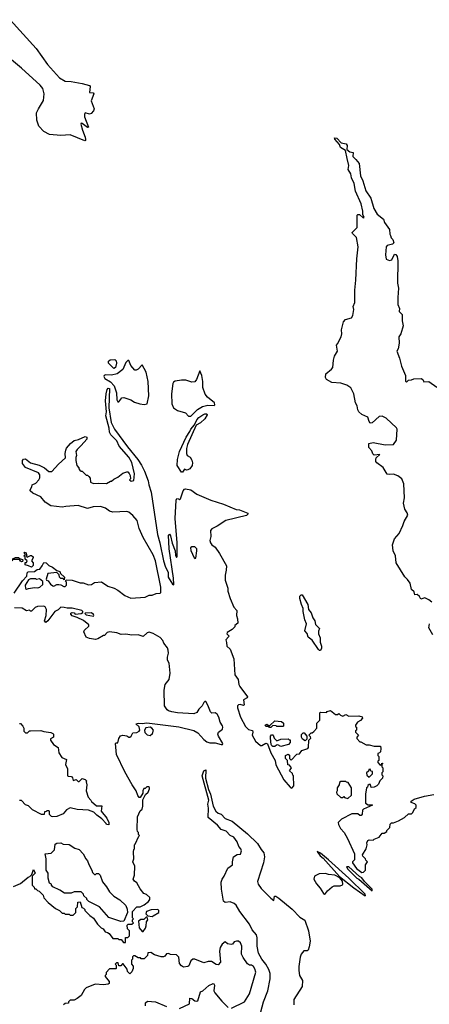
# Model space of a CAD drawing. Extents: x 1966327 to 2147849, y 395140 to 552178.
# Tile 137 of 256: x 2011738 to 2015779, y 473770 to 483485. Entities that reach past the tile are written whole.
import ezdxf

# ---------------------------------------------------------------- set-up
doc = ezdxf.new("R2010")
doc.units = 0

msp = doc.modelspace()

# ---------------------------------------------------------------- linework, layer by layer
at = {"layer": '0CON20XD'}
for points in [[(2011643.6, 483485), (2011900.9, 483200.9), (2012011.4, 483041.4), (2012131.2, 482911.2), (2012185, 482877.7), (2012245, 482875.7), (2012355, 482856.2), (2012425.9, 482835.9), (2012433.3, 482825), (2012427.5, 482767.5), (2012462.5, 482762.5), (2012467.5, 482755), (2012442.5, 482685), (2012472.5, 482605), (2012466.7, 482585), (2012441.7, 482558.3), (2012425, 482554.2), (2012383.3, 482566.7), (2012376.7, 482553.3), (2012375.8, 482525), (2012415.8, 482424.2), (2012405, 482420), (2012355, 482460), (2012345, 482462.5), (2012340, 482455), (2012355.8, 482395), (2012384, 482325), (2012388, 482302), (2012386.2, 482293.8), (2012378.8, 482291.2), (2012235, 482350), (2012145, 482341.2), (2012032.6, 482352.6), (2011975, 482382.5), (2011927.1, 482435), (2011906.9, 482495), (2011904.4, 482565), (2011921.9, 482605), (2011972.3, 482687.7), (2011979.6, 482755), (2011966.8, 482806.8), (2011938.2, 482838.2), (2011755.4, 483005.4), (2011515, 483205.7)], [(2015805, 477738), (2015775, 477761.2), (2015735, 477781.2), (2015695, 477767.5), (2015683, 477793), (2015660, 477815), (2015635, 477810), (2015628.8, 477838.8), (2015604.5, 477864.5), (2015590, 477925), (2015565, 477963.3), (2015537.7, 477987.7), (2015453.8, 478125), (2015445.9, 478194.1), (2015423.3, 478245), (2015416.2, 478305), (2015435, 478362.5), (2015481.2, 478415), (2015518.8, 478495), (2015530, 478535), (2015567.5, 478595), (2015560.7, 478620.7), (2015536.7, 478655), (2015523.3, 478715), (2015533.6, 478766.4), (2015528.8, 478905), (2015506.7, 478955), (2015467.5, 478985), (2015425, 479001.2), (2015385, 478996.7), (2015365, 479002.5), (2015325, 479067.5), (2015261.7, 479111.7), (2015252.5, 479125), (2015250, 479145), (2015256.4, 479163.6), (2015290, 479195), (2015235, 479190), (2015222.3, 479202.3), (2015212.1, 479232.1), (2015182.5, 479265), (2015182.5, 479305), (2015225, 479314), (2015345, 479290), (2015425.6, 479294.4), (2015454.1, 479335.9), (2015462, 479445), (2015455, 479458), (2015354.3, 479555), (2015315, 479572.5), (2015285, 479570), (2015215, 479507.5), (2015205, 479503.3), (2015195, 479507.5), (2015185, 479520), (2015173.8, 479565), (2015115, 479590), (2015085, 479616), (2015074.4, 479635.6), (2015066.9, 479675), (2015050.4, 479705), (2015035.5, 479795), (2015005, 479852), (2014965, 479878.8), (2014905, 479900), (2014817, 479907), (2014763.3, 479935), (2014753.8, 479955), (2014759.3, 479990.7), (2014815, 480036.7), (2014828.8, 480055), (2014833.3, 480125), (2014842.5, 480165), (2014872, 480215), (2014862.5, 480275), (2014873, 480287), (2014908.8, 480355), (2014916.2, 480385), (2014913.3, 480425), (2014932.5, 480505), (2014953.9, 480526.1), (2015012.5, 480545), (2015026.2, 480565), (2015033.3, 480625), (2015028.8, 480655), (2015045.8, 480695), (2015045.8, 480815), (2015055.6, 480915), (2015062.9, 481125), (2015078, 481245), (2015061.2, 481335), (2015020, 481375), (2015016.7, 481385), (2015068.8, 481435), (2015067.5, 481555), (2015075, 481562.5), (2015091.7, 481561.7), (2015125, 481530), (2015136.7, 481533.3), (2015122.5, 481562.5), (2015122.5, 481595), (2015107.9, 481667.9), (2015052.6, 481792.6), (2015038.6, 481868.6), (2015012.9, 481925), (2015005.5, 481965.5), (2014977.3, 482007.3), (2014984, 482045), (2014968.6, 482115), (2014953.8, 482195), (2014903.8, 482223.8), (2014894.5, 482254.5), (2014846, 482305), (2014845, 482318.8), (2014865.4, 482315.4), (2014910.7, 482270.7), (2014958.7, 482258.7), (2014967.1, 482245), (2014966, 482205), (2014995, 482181.4), (2015026.7, 482175), (2015024.3, 482134.3), (2015055.7, 482105.7), (2015085.8, 482065.8), (2015098.9, 481945), (2015122, 481895), (2015154.3, 481795), (2015202.5, 481722.5), (2015233.3, 481623.3), (2015265, 481566), (2015325.8, 481515.8), (2015336.7, 481485), (2015387.5, 481415), (2015388.3, 481368.3), (2015397, 481357), (2015401.7, 481331.7), (2015420, 481315), (2015430, 481285), (2015415, 481270), (2015365, 481256.7), (2015353.8, 481245), (2015346.7, 481165), (2015353.9, 481123.9), (2015385, 481110), (2015410, 481115), (2015435, 481170), (2015448.3, 481168.3), (2015461.7, 481148.3), (2015467.5, 481105), (2015466.2, 480885), (2015476, 480835), (2015467.3, 480742.7), (2015469.2, 480675), (2015486.7, 480635), (2015482.5, 480605), (2015512.5, 480575), (2015512.5, 480515), (2015522.5, 480465), (2015496.7, 480385), (2015480, 480355), (2015483.3, 480295), (2015471.7, 480238.3), (2015457.5, 480215), (2015486.7, 480145), (2015503.8, 480065), (2015543.3, 479975), (2015545, 479920), (2015555, 479907.5), (2015575, 479927.5), (2015605, 479931.2), (2015625, 479942.5), (2015700, 479945), (2015713.8, 479935), (2015725, 479912.5), (2015775, 479916.7), (2015855, 479858)], [(2012965, 479688.6), (2012995, 479694.2), (2013011.5, 479775), (2013005.7, 479915.7), (2012986.2, 480006.2), (2012945, 480080), (2012905, 480035.6), (2012886.1, 480026.1), (2012875, 480028), (2012834.2, 480074.2), (2012815, 480122.5), (2012805, 480123.8), (2012785, 480104), (2012755.3, 480034.7), (2012699.4, 479990.6), (2012645, 479976.9), (2012585, 479980.8), (2012570, 479975), (2012566.7, 479965), (2012578.8, 479945), (2012635, 479913.3), (2012671, 479871), (2012692, 479805), (2012697.1, 479735), (2012705, 479713.3), (2012715, 479713.8), (2012745, 479753.3), (2012765, 479756), (2012833.9, 479733.9), (2012870.5, 479710.5), (2012924.3, 479694.3), (2012965, 479688.6)], [(2012665, 480044.8), (2012612.9, 480095), (2012614.4, 480115.6), (2012631.1, 480128.9), (2012675, 480132), (2012690.8, 480120.8), (2012691.8, 480095), (2012681.7, 480055), (2012665, 480044.8)], [(2013402.3, 479572.3), (2013425, 479574.2), (2013491.1, 479638.9), (2013541.7, 479668.3), (2013595, 479680.7), (2013655, 479680), (2013663.3, 479685), (2013660, 479705), (2013589.6, 479759.6), (2013569.1, 479789.1), (2013546.1, 479855), (2013546.1, 479913.9), (2013536.2, 479975), (2013515, 480020), (2013483.6, 479936.4), (2013465, 479913.3), (2013435, 479908.8), (2013377.7, 479927.7), (2013335, 479928), (2013272.4, 479917.6), (2013255, 479907.5), (2013249.5, 479895), (2013234.8, 479795.2), (2013240.2, 479695), (2013255, 479657.1), (2013295, 479628.6), (2013375, 479606.2), (2013402.3, 479572.3)], [(2011683.6, 477826.4), (2011765, 477947.5), (2011807, 477993), (2011811.7, 478028.3), (2011822.5, 478037.5), (2011885, 478040), (2011908.3, 478061.7), (2011937, 478063), (2011960, 478095), (2011975, 478130), (2012000, 478125), (2012025, 478100), (2012060, 478085), (2012105, 478050), (2012135, 478040), (2012141.7, 478021.7), (2012180, 477985), (2012175, 477960), (2012165, 477970), (2012145, 477970), (2012130, 477985), (2012128.3, 478008.3), (2012105, 478030), (2012015, 478020), (2011997.5, 477965), (2012002.5, 477955), (2012018, 477948), (2012040, 477915), (2012065, 477900), (2012075, 477897.5), (2012105, 477912.5), (2012125, 477912.5), (2012145, 477910), (2012173, 477893), (2012187, 477893), (2012200, 477905), (2012200, 477935), (2012190, 477945), (2012195, 477960), (2012256.4, 477956.4), (2012335, 477930), (2012365, 477930), (2012415, 477908.8), (2012445, 477912.5), (2012475, 477932.5), (2012545, 477940), (2012606.4, 477896.4), (2012670, 477875), (2012706, 477856), (2012775, 477803.8), (2012835, 477779.2), (2012975, 477788.8), (2013015, 477807.5), (2013045, 477807.5), (2013085, 477823.3), (2013125, 477827.5), (2013130, 477835), (2013131.1, 477885), (2013077.1, 478145), (2013055, 478206.7), (2012956.7, 478375), (2012916.1, 478466.1), (2012896.2, 478545), (2012855, 478593.8), (2012815, 478626.2), (2012795, 478633.8), (2012655, 478626.7), (2012625, 478636.7), (2012583.9, 478663.9), (2012535, 478681.2), (2012461.7, 478678.3), (2012405, 478663.3), (2012315, 478693.3), (2012192.5, 478682.5), (2012155, 478676.7), (2012045, 478687.5), (2011990, 478725), (2011945.8, 478775.8), (2011867.5, 478815), (2011842.5, 478835), (2011840, 478845), (2011857.5, 478875), (2011860, 478895), (2011898.3, 478911.7), (2011926.1, 478943.9), (2011936.2, 478965), (2011936.2, 478995), (2011923.8, 479015), (2011796.4, 479066.4), (2011766.5, 479106.5), (2011764.7, 479135), (2011775, 479149.3), (2011795, 479152.7), (2011845, 479114.2), (2011929.1, 479089.1), (2011982.4, 479062.4), (2012025, 479028), (2012055, 479026), (2012119.7, 479100.3), (2012188.9, 479161.1), (2012185.4, 479205), (2012191.9, 479238.1), (2012201, 479259), (2012239.2, 479305), (2012275, 479333.7), (2012316.4, 479343.6), (2012385, 479372.3), (2012401.5, 479365), (2012401.2, 479345), (2012344.7, 479285.3), (2012303.8, 479245), (2012292.5, 479225), (2012297.5, 479185), (2012290, 479165), (2012290, 479135), (2012300, 479085), (2012320, 479065), (2012320, 479055), (2012331.7, 479041.7), (2012345, 479030), (2012355, 479030), (2012395, 478990), (2012405, 478990), (2012419.3, 478979.3), (2012431.7, 478961.7), (2012435, 478922.5), (2012465, 478907.5), (2012515, 478913.3), (2012595, 478910), (2012635, 478932.5), (2012645, 478932.5), (2012665, 478952.5), (2012705, 478972.5), (2012755, 479010), (2012795, 479022.5), (2012805, 479022.5), (2012818.8, 479008.8), (2012826.4, 478986.4), (2012830, 478955), (2012820, 478945), (2012837, 478933), (2012865, 478940), (2012868.8, 479005), (2012844.2, 479115), (2012815, 479167.5), (2012718.5, 479278.5), (2012695, 479328.6), (2012637.6, 479387.6), (2012624.7, 479414.7), (2012621.3, 479455), (2012587.8, 479577.8), (2012592.5, 479615), (2012585.8, 479725), (2012589.6, 479795), (2012599.8, 479835), (2012611.3, 479848.7), (2012624.7, 479844.7), (2012617.9, 479655), (2012641.3, 479511.3), (2012673.4, 479443.4), (2012801.1, 479271.1), (2012903.3, 479145), (2012940.3, 479090.3), (2012970.4, 479030.4), (2013006.3, 478936.3), (2013011.4, 478895), (2013035.6, 478825), (2013096.6, 478405), (2013121.2, 478325), (2013157.1, 478145), (2013176.9, 478085), (2013202.2, 478035), (2013203.5, 477985), (2013245, 477916.7), (2013255, 477907.5), (2013258.8, 477911.2), (2013255.8, 477975), (2013211.9, 478265), (2013205, 478400), (2013215, 478410), (2013225, 478392.5), (2013241.7, 478321.7), (2013271.2, 478245), (2013275, 478200), (2013285, 478180), (2013291.7, 478188.3), (2013291.2, 478325), (2013273.1, 478565), (2013280, 478745), (2013288.3, 478761.7), (2013305, 478757.5), (2013315, 478747.5), (2013325, 478757.5), (2013351.2, 478835), (2013365, 478852.5), (2013375, 478857.5), (2013426, 478846), (2013485, 478803.8), (2013624.1, 478744.1), (2013750, 478705), (2013875, 478652.5), (2013905, 478647.5), (2013990, 478615), (2013990, 478605), (2013976.4, 478593.6), (2013772.5, 478545), (2013685, 478487.5), (2013635, 478462.5), (2013620, 478445), (2013623.8, 478385), (2013613.8, 478345), (2013620, 478325), (2013633.3, 478305), (2013665, 478280), (2013709.8, 478219.8), (2013776.7, 478096.7), (2013775.9, 478054.1), (2013763.9, 478003.9), (2013766, 477955), (2013792, 477875), (2013792.5, 477845), (2013814.2, 477774.2), (2013849.3, 477689.3), (2013880, 477655), (2013877.5, 477605), (2013886.7, 477575), (2013888.3, 477531.7), (2013861.7, 477508.3), (2013860, 477495), (2013833, 477467), (2013785, 477440), (2013782.5, 477425), (2013800, 477405), (2013797.5, 477395), (2013770, 477365), (2013779.3, 477339.3), (2013781.2, 477305), (2013813.3, 477275), (2013849.7, 477179.7), (2013860.5, 477020.5), (2013893.3, 476975), (2013898.8, 476925), (2013908.6, 476905), (2013984.2, 476805), (2013983.3, 476795), (2013946, 476774), (2013953.3, 476725), (2013945, 476718.8), (2013912.1, 476727.9), (2013895, 476726), (2013886, 476715), (2013885.8, 476695), (2013915.8, 476605), (2013965, 476510.9), (2013995, 476480.3), (2014035, 476472.2), (2014038.7, 476455), (2014031.2, 476425), (2014065, 476365.6), (2014115, 476323.1), (2014126.8, 476323.2), (2014165, 476347.5), (2014181.7, 476341.7), (2014215, 476250), (2014258.8, 476175), (2014265, 476133.3), (2014345, 475986.2), (2014405, 475911.2), (2014415, 475903.8), (2014427.5, 475905), (2014442.5, 475925), (2014440, 476025), (2014431.7, 476031.7), (2014428.3, 476048.3), (2014400, 476075), (2014420, 476105), (2014398.3, 476128.3), (2014381.7, 476131.7), (2014380, 476175), (2014360, 476195), (2014360, 476225), (2014385, 476240), (2014398.3, 476228.3), (2014400, 476195), (2014415, 476180), (2014471.7, 476238.3), (2014498.3, 476241.7), (2014520, 476275), (2014580, 476295), (2014587.5, 476305), (2014590, 476375), (2014610, 476395), (2014608.3, 476408.3), (2014590, 476425), (2014615, 476450), (2014625, 476450), (2014638.3, 476461.7), (2014670, 476495), (2014670, 476545), (2014700, 476575), (2014697.5, 476645), (2014705, 476652.5), (2014765, 476650), (2014771.7, 476658.3), (2014805, 476670), (2014855, 476630), (2014875, 476630), (2014885, 476640), (2014901.7, 476621.7), (2014925, 476612.5), (2014955, 476630), (2014985, 476612.5), (2015085, 476616.7), (2015118.3, 476608.3), (2015120, 476595), (2015099.3, 476570.7), (2015070, 476555), (2015050, 476525), (2015051.7, 476511.7), (2015060, 476505), (2015060, 476475), (2015051.7, 476468.3), (2015050, 476455), (2015080, 476425), (2015063, 476407), (2015063, 476393), (2015095, 476360), (2015105, 476360), (2015155, 476330), (2015185, 476330), (2015235, 476317.5), (2015298.3, 476318.3), (2015302.5, 476295), (2015297, 476263), (2015288.3, 476251.7), (2015270, 476245), (2015270, 476225), (2015280, 476215), (2015280, 476175), (2015271.7, 476168.3), (2015270, 476155), (2015295, 476130), (2015310, 476140), (2015311.7, 476148.3), (2015320, 476145), (2015310, 476140), (2015310, 476115), (2015320, 476105), (2015320, 476065), (2015310, 476055), (2015310, 476035), (2015320, 476025), (2015318.3, 476001.7), (2015290, 475975), (2015277, 475943), (2015260, 475925), (2015235, 475912.5), (2015205, 475910), (2015198.3, 475938.3), (2015185, 475940), (2015171.7, 475928.3), (2015168.3, 475911.7), (2015160, 475905), (2015150, 475845), (2015150, 475755), (2015175, 475740), (2015215, 475740), (2015220, 475735), (2015130, 475695), (2015120, 475685), (2015117.5, 475645), (2015108.3, 475631.7), (2015093, 475633), (2015075, 475650), (2015015, 475650), (2014913, 475597), (2014880, 475565), (2014882.5, 475545), (2014903.9, 475503.9), (2014937.5, 475465), (2014973.3, 475405), (2015042.5, 475255), (2015040, 475195), (2015023, 475177), (2015022.5, 475165), (2015060.7, 475110.7), (2015115, 475072.5), (2015130, 475075), (2015150, 475095), (2015150, 475145), (2015170, 475175), (2015151.7, 475191.7), (2015150, 475205), (2015121.7, 475231.7), (2015120, 475245), (2015157, 475303), (2015167.5, 475345), (2015162.5, 475365), (2015173.6, 475386.4), (2015185, 475392.5), (2015225, 475390), (2015235, 475400), (2015285, 475420), (2015315, 475460), (2015335, 475460), (2015360, 475475), (2015360, 475485), (2015390, 475515), (2015393, 475547), (2015405, 475560), (2015425, 475560), (2015475, 475580), (2015535, 475612.5), (2015575, 475650), (2015605, 475650), (2015618.3, 475661.7), (2015631.7, 475698.3), (2015648.3, 475711.7), (2015650, 475735), (2015635, 475750), (2015601.7, 475761.7), (2015600, 475775), (2015630, 475795), (2015732.5, 475822.5)], [(2013345, 479020), (2013335, 479020), (2013291.7, 479085), (2013295.2, 479144.8), (2013313.5, 479225), (2013381.4, 479365), (2013417.8, 479422.2), (2013425, 479445.9), (2013462.4, 479487.6), (2013485, 479537.3), (2013505, 479559), (2013544.6, 479585), (2013565.3, 479595.3), (2013585, 479596.9), (2013587.9, 479585), (2013565, 479545.6), (2013521.9, 479508.1), (2013478.1, 479485), (2013394, 479295), (2013383.5, 479255), (2013383.9, 479203.9), (2013390, 479185), (2013419.3, 479169.3), (2013435, 479140), (2013443, 479113), (2013440, 479085), (2013416.4, 479053.6), (2013397, 479043), (2013385, 479040), (2013365, 479050), (2013345, 479020)], [(2013465, 478170), (2013475, 478172.5), (2013486.2, 478245), (2013483.9, 478263.9), (2013465, 478283.8), (2013435, 478284.2), (2013424.4, 478275), (2013425, 478246.7), (2013460, 478175), (2013465, 478170)], [(2011755, 478137.5), (2011745, 478143.3), (2011735, 478160), (2011670, 478160), (2011660, 478145), (2011645, 478143.8), (2011627.5, 478155), (2011622.5, 478175), (2011645, 478176.7), (2011670, 478160), (2011670, 478165), (2011695, 478178.8), (2011725, 478180), (2011735, 478170), (2011765, 478160), (2011770, 478155), (2011765, 478140), (2011755, 478137.5)], [(2011855, 478082.5), (2011825, 478097.5), (2011790, 478105), (2011791.7, 478128.3), (2011805, 478130), (2011810, 478145), (2011791.7, 478161.7), (2011790, 478185), (2011780, 478195), (2011790, 478205), (2011788.3, 478218.3), (2011780, 478225), (2011785, 478230), (2011800, 478225), (2011801.7, 478211.7), (2011810, 478205), (2011800, 478195), (2011811.7, 478181.7), (2011845, 478200), (2011855, 478200), (2011870, 478185), (2011870, 478175), (2011852.5, 478145), (2011870, 478125), (2011871.7, 478098.3), (2011855, 478082.5)], [(2011805, 477867.5), (2011825, 477872.5), (2011885, 477882.5), (2011915, 477880), (2011935, 477886.7), (2011965, 477913.8), (2011965, 477942.5), (2011933, 477967), (2011905, 477962.5), (2011895, 477967.5), (2011845, 477967.5), (2011825, 477960), (2011790, 477905), (2011793.6, 477873.6), (2011805, 477867.5)], [(2014705, 477260), (2014695, 477260), (2014685, 477270), (2014623.9, 477363.9), (2014583.9, 477393.9), (2014575, 477430), (2014552.5, 477455), (2014568.8, 477525), (2014550, 477565), (2014533.8, 477645), (2014533.8, 477675), (2014516.7, 477715), (2014502.5, 477775), (2014502.5, 477797.5), (2014515, 477810), (2014525, 477810), (2014580, 477715), (2014586.7, 477665), (2014613.6, 477633.6), (2014630, 477585), (2014650, 477555), (2014656.4, 477516.4), (2014697, 477477), (2014687, 477453), (2014686.7, 477425), (2014702.5, 477385), (2014703.3, 477345), (2014716.7, 477305), (2014716.4, 477283.6), (2014705, 477260)], [(2013202.9, 477262.9), (2013195, 477287.5), (2013161.2, 477335), (2013151.2, 477361.2), (2013125, 477390), (2013055, 477428.6), (2013015, 477440.5), (2012994.6, 477435.4), (2012955, 477400), (2012905, 477416), (2012845, 477413.1), (2012785, 477422), (2012739.3, 477419.3), (2012695, 477436.2), (2012623.8, 477446.2), (2012601.7, 477438.3), (2012575, 477410), (2012565, 477410), (2012510, 477375), (2012485, 477371.2), (2012425, 477380), (2012394.1, 477394.1), (2012370, 477445), (2012377, 477463), (2012418.3, 477501.7), (2012420, 477515), (2012365.7, 477555.7), (2012305, 477586.7), (2012255, 477603.3), (2012240.7, 477620.7), (2012241.2, 477628.8), (2012255, 477637.5), (2012275, 477632.5), (2012285, 477620), (2012345, 477627.5), (2012360, 477635), (2012360, 477645), (2012350, 477655), (2012255, 477680), (2012205, 477677.5), (2012175, 477686.7), (2012145, 477687.5), (2012118.3, 477661.7), (2012083.6, 477646.4), (2012015, 477552.5), (2011995, 477537.5), (2011983.3, 477555), (2011998.8, 477605), (2012003.3, 477665), (2011988.3, 477691.7), (2011975, 477698.8), (2011913.6, 477696.4), (2011890, 477685), (2011855, 477650), (2011845, 477650), (2011835, 477660), (2011805, 477652.5), (2011761.7, 477678.3), (2011685, 477682.5)], [(2012465, 477600), (2012470, 477605), (2012467, 477617), (2012445, 477632.5), (2012385, 477630), (2012380, 477625), (2012395, 477613.3), (2012465, 477600)], [(2015815.5, 477415.5), (2015774, 477485), (2015782, 477525)], [(2011675, 474932.5), (2011747, 474963), (2011820, 475025), (2011838.3, 475031.7), (2011858.3, 475051.7), (2011875, 475100), (2011890, 475065), (2011860, 475035), (2011860, 474945), (2011880, 474925), (2011885, 474910), (2011898.3, 474908.3), (2011911.7, 474891.7), (2011928.3, 474888.3), (2011968.3, 474848.3), (2011975, 474820), (2012020, 474775), (2012090, 474715), (2012130, 474695), (2012155, 474670), (2012175, 474670), (2012185, 474660), (2012225, 474660), (2012235, 474650), (2012265, 474650), (2012290, 474675), (2012290, 474715), (2012307, 474733), (2012311.7, 474778.3), (2012335, 474780), (2012350, 474725), (2012368.3, 474718.3), (2012380, 474705), (2012380, 474695), (2012430, 474645), (2012465, 474620), (2012505, 474560), (2012540, 474525), (2012560, 474515), (2012580, 474485), (2012605, 474480), (2012619.3, 474469.3), (2012655, 474420), (2012705, 474420), (2012715, 474410), (2012738.3, 474408.3), (2012761.7, 474381.7), (2012780, 474380), (2012781.7, 474428.3), (2012805, 474430), (2012820, 474445), (2012820, 474495), (2012800, 474515), (2012798.3, 474551.7), (2012808.3, 474561.7), (2012845, 474560), (2012860, 474575), (2012850, 474585), (2012850, 474605), (2012860, 474615), (2012850, 474625), (2012850, 474685), (2012895, 474732.5), (2012926.4, 474733.6), (2012965, 474752), (2013007.5, 474785), (2013020, 474805), (2013020, 474825), (2012987.5, 474855), (2012962.5, 474865), (2012925, 474910), (2012895, 474970), (2012870, 474985), (2012857.5, 475005), (2012870, 475045), (2012872.5, 475135), (2012852.5, 475175), (2012862.5, 475205), (2012860, 475275), (2012863, 475297), (2012870, 475305), (2012870, 475345), (2012878.3, 475351.7), (2012911.7, 475428.3), (2012920, 475435), (2012910, 475445), (2012910, 475465), (2012900, 475475), (2012897.5, 475495), (2012898.3, 475621.7), (2012925, 475680), (2012946.7, 475695), (2012953.3, 475725), (2012953.8, 475786.2), (2012980, 475840), (2013006.7, 475865), (2013017.5, 475895), (2013018.3, 475908.3), (2013007, 475917), (2012993, 475917), (2012975, 475900), (2012961.7, 475898.3), (2012952.5, 475875), (2012952.5, 475855), (2012925, 475810), (2012915, 475810), (2012901.7, 475831.7), (2012886.7, 475875), (2012845.8, 475935.8), (2012775.7, 476065), (2012694, 476235), (2012682.5, 476345), (2012685, 476350), (2012705, 476350), (2012716.1, 476393.9), (2012732.3, 476417.7), (2012755, 476426.7), (2012795, 476420), (2012815, 476406.7), (2012825, 476406.7), (2012836.2, 476415), (2012855, 476447.5), (2012895, 476451.2), (2012917.5, 476465), (2012922.5, 476475), (2012917, 476507), (2012883.6, 476536.4), (2012910, 476545), (2012945, 476540), (2012992, 476548), (2013306.7, 476506.7), (2013455, 476471.8), (2013495, 476449.5), (2013553.8, 476383.8), (2013585, 476361.2), (2013615, 476350.4), (2013665, 476351.6), (2013725, 476332.5), (2013737.5, 476335), (2013742.7, 476345), (2013698.1, 476415), (2013691.7, 476435), (2013699.7, 476455), (2013737.4, 476485), (2013743.5, 476505), (2013739, 476519), (2013717.2, 476555), (2013702.7, 476602.7), (2013685, 476631.8), (2013665, 476645.5), (2013635, 476642.5), (2013620.2, 476655), (2013595, 476722.9), (2013575, 476757.1), (2013565, 476759.2), (2013555, 476749.2), (2013538.9, 476715), (2013506, 476684), (2013485, 476648), (2013454.7, 476635.3), (2013295, 476644.7), (2013238.8, 476655), (2013206.2, 476665), (2013194, 476675), (2013166.2, 476715), (2013161.7, 476868.3), (2013173.3, 476925), (2013213.3, 476975), (2013223.9, 477036.1), (2013213.3, 477135), (2013197, 477167), (2013196.2, 477195), (2013205.8, 477235), (2013202.9, 477262.9)], [(2011735, 476542.5), (2011745, 476540), (2011770, 476515), (2011780, 476495), (2011780, 476465), (2011795, 476450), (2011815, 476450), (2011833, 476467), (2011845, 476470), (2011945, 476472.5), (2011975, 476462.5), (2012045, 476453.3), (2012065, 476442.5), (2012072.5, 476435), (2012070, 476405), (2012041.7, 476388.3), (2012040, 476375), (2012070, 476335), (2012117.5, 476305), (2012123, 476253), (2012152.5, 476205), (2012200, 476185), (2012190, 476135), (2012210, 476095), (2012210, 476025), (2012215, 476020), (2012248.3, 476018.3), (2012260, 476005), (2012265, 475980), (2012295, 475990), (2012315, 475970), (2012325, 475970), (2012353, 475997), (2012385, 475990), (2012397.5, 475975), (2012392.5, 475965), (2012400, 475935), (2012393.3, 475875), (2012413, 475813), (2012440, 475785), (2012445, 475770), (2012495, 475730), (2012548.3, 475728.3), (2012540, 475675), (2012597, 475607), (2012617.5, 475565), (2012618.3, 475541.7), (2012593.6, 475543.6), (2012590, 475555), (2012549.3, 475599.3), (2012500, 475635), (2012470, 475665), (2012417, 475687), (2012305, 475692.5), (2012235, 475710), (2012200.7, 475689.3), (2012165, 475650), (2012105, 475622.5), (2012065, 475620), (2012053, 475623), (2012031.7, 475641.7), (2012030, 475675), (2012025, 475680), (2012005, 475680), (2011998.3, 475671.7), (2011981.7, 475668.3), (2011978.3, 475641.7), (2011953, 475643), (2011865, 475690), (2011825, 475730), (2011795, 475740), (2011755, 475780), (2011735, 475780)], [(2013025, 476422.5), (2013047, 476443), (2013056.7, 476475), (2013041.2, 476495), (2013025, 476503.8), (2012981.7, 476498.3), (2012970, 476475), (2012971.7, 476451.7), (2012995, 476430), (2013025, 476422.5)], [(2014215, 476500), (2014201.7, 476501.7), (2014195, 476510), (2014165, 476510.6), (2014159.1, 476525), (2014175, 476534.4), (2014195, 476520), (2014205, 476520), (2014255, 476568), (2014321.7, 476561.7), (2014340, 476545), (2014340, 476515), (2014335, 476510), (2014275, 476510), (2014267, 476517), (2014235, 476520), (2014215, 476500)], [(2014315, 476312.5), (2014285, 476330), (2014271.7, 476328.3), (2014255, 476312.5), (2014235, 476312.5), (2014225, 476320), (2014217.5, 476335), (2014212.5, 476395), (2014213, 476417), (2014221.7, 476428.3), (2014235, 476430), (2014240, 476425), (2014250, 476395), (2014275, 476370), (2014315, 476387.5), (2014385, 476390), (2014395, 476380), (2014405, 476380), (2014407, 476353), (2014390, 476335), (2014315, 476312.5)], [(2014555, 476370), (2014527, 476387), (2014517.5, 476405), (2014518.3, 476431.7), (2014535, 476450), (2014545, 476450), (2014570, 476415), (2014570, 476385), (2014555, 476370)], [(2014118.5, 473695), (2014143.9, 473795), (2014186, 473905), (2014208.8, 474021.2), (2014207.8, 474075), (2014196.5, 474115), (2014167, 474167), (2014127.6, 474215), (2014095.2, 474275), (2014080, 474345), (2014082.1, 474425), (2014073.2, 474455), (2014031.1, 474505), (2014005, 474561.2), (2013909.7, 474685), (2013875, 474747.5), (2013855, 474764.5), (2013815, 474782), (2013765, 474776), (2013747.7, 474787.7), (2013729.2, 474905), (2013726.2, 474975), (2013733.8, 475005), (2013753.8, 475035), (2013790, 475115), (2013837.5, 475145), (2013836.1, 475176.1), (2013846, 475225), (2013885, 475248.8), (2013915, 475252.5), (2013926.2, 475285), (2013920, 475305), (2013898.8, 475328.8), (2013882.9, 475375), (2013849.7, 475419.7), (2013814.2, 475435), (2013775, 475478), (2013725, 475495.8), (2013688.9, 475538.9), (2013595.8, 475615), (2013601.5, 475705), (2013593.9, 475745), (2013604.3, 475785.7), (2013536.4, 476025), (2013555, 476074.4), (2013575, 476083.3), (2013570.9, 476000.9), (2013600, 475890), (2013618.9, 475845), (2013646.7, 475725), (2013672.5, 475675), (2013695, 475656.2), (2013725, 475646), (2013765, 475602.5), (2013835, 475578.8), (2013985, 475450.8), (2014085, 475355.6), (2014118.6, 475298.6), (2014146.7, 475265), (2014154.5, 475225), (2014142.5, 475165), (2014082.6, 474982.6), (2014089.2, 474955), (2014121.7, 474911.7), (2014215, 474816.7), (2014246.7, 474793.3), (2014251.7, 474838.3), (2014265, 474836.7), (2014295, 474817.5), (2014425, 474708.9), (2014500.2, 474630.2), (2014549.7, 474599.7), (2014585.9, 474495.9), (2014602.5, 474395), (2014595, 474336.7), (2014583.3, 474305), (2014575, 474298.8), (2014542.3, 474297.7), (2014513.6, 474266.4), (2014503.7, 474236.3), (2014491.1, 474145), (2014490.6, 474105), (2014499.4, 474055), (2014527.5, 474005), (2014524, 473945), (2014443.2, 473816.8), (2014443.9, 473765)], [(2015185, 476010), (2015220, 476045), (2015218.3, 476068.3), (2015201.7, 476071.7), (2015195, 476090), (2015181.7, 476088.3), (2015178.3, 476071.7), (2015160, 476055), (2015161.7, 476031.7), (2015185, 476010)], [(2014975, 475800), (2015010, 475835), (2015010, 475905), (2014978.3, 475958.3), (2014961.7, 475961.7), (2014955, 475970), (2014905, 475970), (2014891.7, 475958.3), (2014890, 475935), (2014870, 475905), (2014870, 475875), (2014862.5, 475865), (2014868.3, 475848.3), (2014905, 475810), (2014925, 475810), (2014935, 475820), (2014941.7, 475811.7), (2014975, 475800)], [(2015732.5, 475822.5), (2015825, 475840)], [(2012735, 474587.5), (2012616.4, 474626.4), (2012525, 474732.5), (2012420, 474785), (2012400, 474805), (2012400, 474815), (2012371.7, 474841.7), (2012368.3, 474858.3), (2012345, 474880), (2012275, 474880), (2012245, 474867.5), (2012178.3, 474868.3), (2012135, 474897.5), (2012065, 474930), (2012050, 474945), (2012050, 474955), (2012030, 474965), (2012020, 475015), (2012020, 475065), (2012000, 475095), (2012000, 475205), (2011990, 475255), (2012048.3, 475261.7), (2012080, 475295), (2012088.3, 475351.7), (2012105, 475360), (2012145, 475362.5), (2012165, 475350), (2012225, 475347.5), (2012281.7, 475311.7), (2012325, 475297.5), (2012362.5, 475255), (2012390, 475205), (2012407, 475187), (2012418.3, 475148.3), (2012450, 475095), (2012455, 475070), (2012475, 475050), (2012485, 475050), (2012495, 475060), (2012515, 475060), (2012530, 475045), (2012555, 474980), (2012595, 474930), (2012625, 474880), (2012665, 474837.5), (2012725, 474802.5), (2012786.1, 474746.1), (2012799.3, 474709.3), (2012802.5, 474675), (2012765, 474590), (2012735, 474587.5)], [(2015145, 474840), (2015150, 474845), (2015145, 474857.5), (2014986.2, 475015), (2014783.3, 475195), (2014705, 475260), (2014673, 475277), (2014701.2, 475235), (2014732, 475212), (2014893, 475033), (2015035, 474918.8), (2015145, 474840)], [(2014745, 474857.5), (2014755, 474862.5), (2014775, 474890), (2014819.3, 474930.7), (2014840.7, 474939.3), (2014899.5, 474940.5), (2014921.7, 474948.3), (2014926, 474955), (2014922, 474985), (2014897, 475017), (2014845.9, 475045.9), (2014785, 475052.5), (2014755, 475062.5), (2014693.6, 475056.4), (2014647.5, 475035), (2014640, 475005), (2014665, 474958.8), (2014702.5, 474915), (2014735, 474862.5), (2014745, 474857.5)], [(2015215, 474890), (2015215, 474907.5), (2015140.7, 474980.7), (2015115, 475017.5), (2015090.7, 475030.7), (2014986.1, 475126.1), (2014962.5, 475127.5), (2014975, 475103.3), (2015063.3, 475015), (2015083.8, 475003.8), (2015215, 474890)], [(2013045, 474637.5), (2013055, 474642.5), (2013110, 474675), (2013110, 474695), (2013100, 474705), (2013035, 474702.5), (2012987.5, 474685), (2012983, 474663), (2013001.7, 474641.7), (2013045, 474637.5)], [(2012955, 474490), (2012978.3, 474521.7), (2012986.4, 474543.6), (2012990, 474585), (2013002.5, 474605), (2012995, 474630), (2012985, 474630), (2012961.7, 474608.3), (2012933.6, 474606.4), (2012908.3, 474591.7), (2012917.5, 474525), (2012945, 474490), (2012955, 474490)], [(2013826.7, 473733.3), (2013955.6, 473794.4), (2014005, 473873.3), (2014067, 474087), (2014058.8, 474118.8), (2014045, 474142.5), (2014025, 474156.2), (2014005, 474156.7), (2013985, 474168.8), (2013942.5, 474232.5), (2013926.4, 474266.4), (2013930, 474345), (2013915, 474376), (2013895, 474392), (2013876.4, 474393.6), (2013855, 474386.7), (2013836, 474364), (2013825, 474361.2), (2013788.3, 474368.3), (2013765, 474387.5), (2013735, 474363.3), (2013715, 474332.5), (2013710, 474295), (2013717.5, 474185), (2013695, 474160), (2013675, 474162.5), (2013631.7, 474191.7), (2013598.3, 474191.7), (2013555, 474180), (2013465.7, 474215.7), (2013445, 474216), (2013425, 474200), (2013405, 474151.2), (2013395, 474143.8), (2013355, 474136.7), (2013335, 474148.8), (2013313.6, 474173.6), (2013308.6, 474235), (2013285, 474260), (2013225, 474263.3), (2013205, 474272.5), (2013185, 474270), (2013170, 474245), (2013155, 474237.5), (2013135, 474237.5), (2013068.3, 474258.3), (2013030.7, 474280.7), (2013001.7, 474278.3), (2012998.3, 474251.7), (2012965, 474220), (2012935, 474220), (2012928.3, 474228.3), (2012905, 474230), (2012875, 474250), (2012861.7, 474248.3), (2012851.7, 474238.3), (2012850, 474215), (2012840, 474205), (2012840, 474165), (2012857, 474147), (2012857.5, 474125), (2012845, 474090), (2012825, 474070), (2012800, 474095), (2012797, 474117), (2012758.3, 474168.3), (2012751.7, 474168.3), (2012735, 474150), (2012715, 474150), (2012708.3, 474178.3), (2012691.7, 474178.3), (2012680, 474165), (2012690, 474155), (2012690, 474125), (2012685, 474120), (2012625, 474120), (2012590, 474085), (2012590, 474065), (2012580, 474055), (2012580, 474045), (2012620, 473995), (2012620, 473975), (2012611.7, 473968.3), (2012565, 473964), (2012480.7, 473969.3), (2012395, 473932.5), (2012377.5, 473915), (2012343, 473857), (2012305, 473827.5), (2012275, 473810), (2012235, 473810), (2012220, 473795), (2012218.3, 473781.7), (2012185, 473780), (2012170, 473765)], [(2013315, 473727.5), (2013413.8, 473775), (2013415, 473830), (2013435, 473826.7), (2013465, 473803.8), (2013485, 473801.2), (2013495, 473806.2), (2013522.5, 473895), (2013546, 473904), (2013604.2, 473955.8), (2013645, 473976.7), (2013653, 473973), (2013658.3, 473958.3), (2013654.2, 473905), (2013662.9, 473885), (2013731.9, 473801.9), (2013795, 473740.4)], [(2012977.5, 473755), (2012980, 473785), (2012998.3, 473801.7), (2013076.1, 473796.1), (2013185, 473747.5)]]:
    msp.add_lwpolyline(points, dxfattribs=at)

doc.saveas('drawing.dxf')
